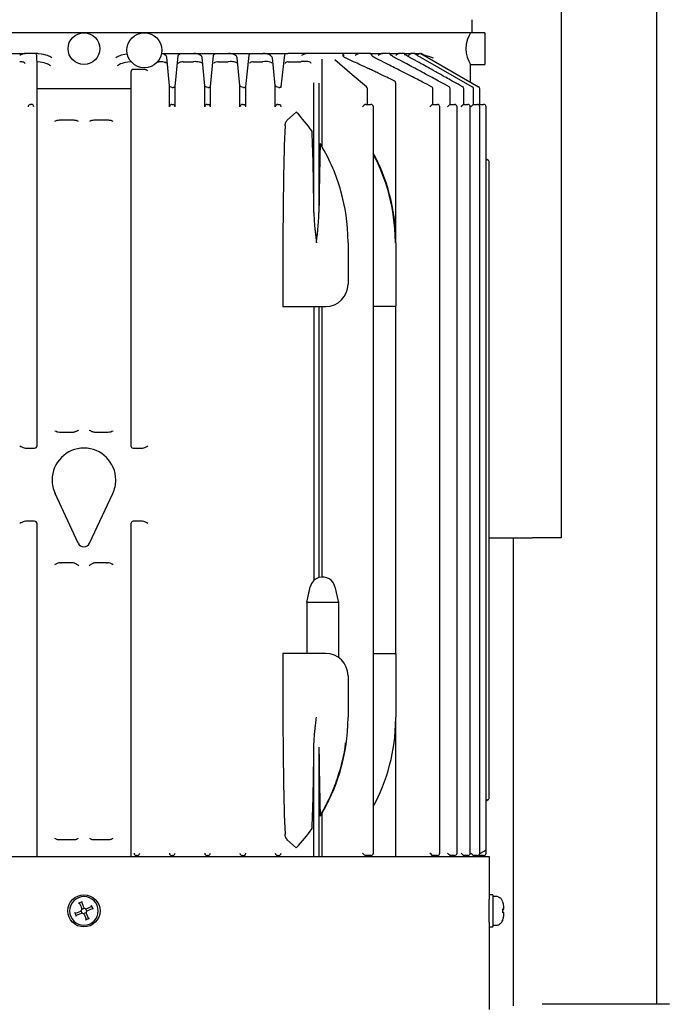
# Model space of a CAD drawing. Extents: x -72 to 51457, y 0 to 26838.
# Tile 21 of 203: x 6333 to 6535, y 8043 to 8352. Entities that reach past the tile are written whole.
import ezdxf

# ---------------------------------------------------------------- set-up
doc = ezdxf.new("R2010")
doc.units = 0
doc.header["$LTSCALE"] = 12
doc.linetypes.add('SOLID_THIN', pattern=[0])
doc.layers.get('0').update_dxf_attribs({"linetype": 'CONTINUOUS'})

# ---------------------------------------------------------------- blocks, each defined once
blk = doc.blocks.new('Vela_Drauf')
at = {"color": 7, "linetype": 'SOLID_THIN', "lineweight": 25}
for p, q in [((6533.26, 8042.83), (6533.26, 8517.68)), ((6503.26, 8371.68), (6503.26, 8189.4)), ((6475.26, 8348.18), (6475.26, 8352.18)), ((6245.8, 8348.18), (6338.28, 8348.18)), ((6338.28, 8348.18), (6343.25, 8348.18)), ((6343.25, 8348.18), (6344.08, 8348.18)), ((6344.08, 8348.18), (6362.43, 8348.18)), ((6362.43, 8348.18), (6363.27, 8348.18)), ((6363.27, 8348.18), (6368.24, 8348.18)), ((6368.24, 8348.18), (6460.72, 8348.18)), ((6460.72, 8348.18), (6465.11, 8348.18)), ((6465.11, 8348.18), (6468.22, 8348.18)), ((6468.22, 8348.18), (6475.26, 8348.18)), ((6474.76, 8348.08), (6474.76, 8348.18)), ((6479.26, 8348.08), (6474.76, 8348.08)), ((6479.26, 8348.08), (6479.26, 8338.08)), ((6327.72, 8341.58), (6334.91, 8341.58)), ((6337.66, 8341.58), (6334.91, 8341.58)), ((6338.76, 8341.58), (6337.66, 8341.58)), ((6338.49, 8339.81), (6338.46, 8340.9)), ((6338.76, 8341.58), (6339.03, 8341.57)), ((6377.67, 8341.58), (6384.33, 8341.58)), ((6380.11, 8331.41), (6379.27, 8340.43)), ((6381.91, 8331.22), (6382.83, 8340.87)), ((6384.33, 8341.58), (6387.82, 8341.58)), ((6387.82, 8341.58), (6395.31, 8341.58)), ((6391.2, 8331.45), (6390.37, 8340.34)), ((6393.02, 8331.18), (6393.98, 8340.96)), ((6395.31, 8341.58), (6398.72, 8341.58)), ((6398.72, 8341.58), (6406.31, 8341.58)), ((6402.3, 8331.49), (6401.45, 8340.25)), ((6404.12, 8331.14), (6405.15, 8341.04)), ((6406.31, 8341.58), (6409.62, 8341.58)), ((6409.62, 8341.58), (6417.33, 8341.58)), ((6413.4, 8331.53), (6412.51, 8340.16)), ((6415.23, 8331.1), (6416.35, 8341.13)), ((6423.42, 8341.58), (6417.33, 8341.58)), ((6434.04, 8341.58), (6423.42, 8341.58)), ((6439.97, 8341.58), (6434.04, 8341.58)), ((6443.06, 8341.58), (6439.97, 8341.58)), ((6443.06, 8341.58), (6447.03, 8341.58)), ((6449.22, 8341.58), (6447.03, 8341.58)), ((6449.22, 8341.58), (6452.32, 8341.58)), ((6453.86, 8341.58), (6452.32, 8341.58)), ((6453.86, 8341.58), (6456.15, 8341.58)), ((6457.16, 8341.58), (6456.15, 8341.58)), ((6457.16, 8341.58), (6458.67, 8341.58)), ((6458.67, 8341.58), (6459.11, 8341.58)), ((6459.01, 8340.37), (6475.28, 8331.12)), ((6459.27, 8341.58), (6459.11, 8341.58)), ((6459.11, 8341.58), (6477.28, 8331.12)), ((6459.27, 8341.58), (6459.31, 8341.57)), ((6333.13, 8338.98), (6333.07, 8338.99)), ((6338.52, 8338.98), (6338.49, 8339.81)), ((6338.52, 8218.34), (6338.52, 8338.98)), ((6338.63, 8338.97), (6338.52, 8338.98)), ((6368.1, 8338.98), (6367.88, 8338.97)), ((6376.42, 8338.99), (6376.77, 8338.99)), ((6376.82, 8338.99), (6376.77, 8338.99)), ((6384.41, 8338.99), (6384.32, 8338.98)), ((6384.41, 8338.99), (6387.66, 8338.99)), ((6387.73, 8338.99), (6387.66, 8338.99)), ((6395.39, 8338.99), (6395.27, 8338.98)), ((6395.39, 8338.99), (6398.53, 8338.99)), ((6398.63, 8338.99), (6398.53, 8338.99)), ((6406.39, 8338.99), (6406.24, 8338.97)), ((6406.39, 8338.99), (6409.39, 8338.99)), ((6409.52, 8338.99), (6409.39, 8338.99)), ((6417.42, 8338.99), (6417.24, 8338.96)), ((6417.42, 8338.99), (6421.42, 8338.99)), ((6421.57, 8339), (6421.42, 8338.99)), ((6428.03, 8339.76), (6428.03, 8312.4)), ((6432.12, 8339.63), (6432.08, 8339.64)), ((6474.76, 8332.57), (6474.76, 8338.08)), ((6474.76, 8338.08), (6479.26, 8338.08)), ((6368, 8335.68), (6368, 8218.34)), ((6372.03, 8336.58), (6368.78, 8336.58)), ((6380.11, 8324.83), (6380.11, 8331.41)), ((6381.02, 8330.9), (6381.33, 8330.9)), ((6381.91, 8324.83), (6381.91, 8331.22)), ((6391.2, 8324.83), (6391.2, 8331.45)), ((6392.19, 8330.9), (6392.5, 8330.9)), ((6393.02, 8324.83), (6393.02, 8331.18)), ((6402.3, 8324.83), (6402.3, 8331.49)), ((6403.35, 8330.9), (6403.67, 8330.9)), ((6404.12, 8324.83), (6404.12, 8331.14)), ((6413.4, 8324.83), (6413.4, 8331.53)), ((6414.51, 8330.9), (6414.85, 8330.9)), ((6425.51, 8291.59), (6425.51, 8332.31)), ((6427.11, 8332.28), (6427.11, 8291.59)), ((6451.26, 8282.08), (6451.26, 8332.31)), ((6462.48, 8331.14), (6462.49, 8331.13)), ((6475.28, 8331.12), (6475.29, 8331.12)), ((6338.63, 8330.58), (6342.77, 8330.58)), ((6342.77, 8330.58), (6344.56, 8330.58)), ((6344.56, 8330.58), (6361.95, 8330.58)), ((6361.95, 8330.58), (6363.74, 8330.58)), ((6363.74, 8330.58), (6367.88, 8330.58)), ((6442.36, 8325.58), (6442.36, 8330.47)), ((6462.89, 8325.58), (6462.89, 8330.47)), ((6468.39, 8325.58), (6468.39, 8330.47)), ((6472.6, 8325.58), (6472.6, 8330.47)), ((6475.67, 8325.58), (6475.67, 8330.47)), ((6477.66, 8325.58), (6477.66, 8330.47)), ((6336.49, 8325.58), (6336.35, 8325.57)), ((6336.49, 8325.58), (6336.56, 8325.58)), ((6336.66, 8325.58), (6336.56, 8325.58)), ((6336.66, 8325.58), (6336.72, 8325.58)), ((6380.89, 8325.58), (6380.96, 8325.58)), ((6380.96, 8325.58), (6381.06, 8325.58)), ((6381.06, 8325.58), (6381.12, 8325.58)), ((6381.12, 8325.58), (6381.33, 8325.55)), ((6391.99, 8325.58), (6392.06, 8325.58)), ((6392.06, 8325.58), (6392.16, 8325.58)), ((6392.16, 8325.58), (6392.23, 8325.58)), ((6392.23, 8325.58), (6392.5, 8325.53)), ((6403.09, 8325.58), (6403.16, 8325.58)), ((6403.16, 8325.58), (6403.26, 8325.58)), ((6403.26, 8325.58), (6403.33, 8325.58)), ((6403.33, 8325.58), (6403.35, 8325.58)), ((6403.35, 8325.58), (6403.67, 8325.5)), ((6414.18, 8325.58), (6414.26, 8325.58)), ((6414.26, 8325.58), (6414.36, 8325.58)), ((6414.36, 8325.58), (6414.43, 8325.58)), ((6414.43, 8325.58), (6414.51, 8325.58)), ((6441.89, 8325.58), (6441.86, 8325.58)), ((6441.89, 8325.58), (6443.38, 8325.58)), ((6443.38, 8325.58), (6443.45, 8325.58)), ((6444.21, 8090.33), (6444.21, 8324.83)), ((6462.79, 8325.58), (6462.83, 8325.58)), ((6462.83, 8325.58), (6464.28, 8325.58)), ((6464.28, 8325.58), (6464.33, 8325.58)), ((6465.08, 8090.33), (6465.08, 8324.83)), ((6468.33, 8325.58), (6468.19, 8325.5)), ((6468.33, 8325.58), (6468.34, 8325.58)), ((6468.34, 8325.58), (6469.7, 8325.58)), ((6469.7, 8325.58), (6469.75, 8325.58)), ((6470.5, 8090.33), (6470.5, 8324.83)), ((6472.55, 8325.58), (6472.46, 8325.53)), ((6472.55, 8325.58), (6473.86, 8325.58)), ((6473.86, 8325.58), (6473.9, 8325.58)), ((6474.65, 8090.33), (6474.65, 8324.83)), ((6475.62, 8325.58), (6475.58, 8325.55)), ((6475.62, 8325.58), (6476.88, 8325.58)), ((6476.88, 8325.58), (6476.93, 8325.58)), ((6477.63, 8325.58), (6477.61, 8325.57)), ((6477.63, 8325.58), (6478.86, 8325.58)), ((6477.68, 8090.33), (6477.68, 8324.83)), ((6478.91, 8325.58), (6478.86, 8325.58)), ((6479.66, 8091.69), (6479.66, 8324.83)), ((6417.24, 8320.74), (6419.98, 8323.17)), ((6350.17, 8320.58), (6345.43, 8320.58)), ((6361.09, 8320.58), (6356.35, 8320.58)), ((6479.66, 8308.45), (6480.21, 8308.13)), ((6480.64, 8107.68), (6480.64, 8307.48)), ((6415.79, 8282.08), (6415.79, 8262.33)), ((6436.26, 8282.08), (6436.26, 8269.08)), ((6451.26, 8282.08), (6451.26, 8269.08)), ((6451.26, 8269.08), (6451.26, 8262.33)), ((6415.8, 8262.08), (6425.73, 8262.08)), ((6425.51, 8262.08), (6425.51, 8175.98)), ((6425.73, 8262.08), (6426.31, 8262.08)), ((6426.31, 8262.08), (6426.89, 8262.08)), ((6426.89, 8262.08), (6429.26, 8262.08)), ((6427.11, 8262.08), (6427.11, 8176.91)), ((6428.03, 8262.08), (6428.03, 8177.08)), ((6451.01, 8262.08), (6444.21, 8262.08)), ((6451.26, 8262.33), (6451.26, 8262.25)), ((6451.26, 8153.08), (6451.26, 8262.09)), ((6345.62, 8222.59), (6349.98, 8222.64)), ((6356.54, 8222.64), (6360.89, 8222.59)), ((6334.9, 8217.58), (6337.76, 8217.58)), ((6368.75, 8217.58), (6371.61, 8217.58)), ((6351.49, 8187.71), (6344.19, 8203.36)), ((6355.02, 8187.71), (6362.32, 8203.36)), ((6337.76, 8194.58), (6334.9, 8194.58)), ((6338.52, 8089.18), (6338.52, 8193.82)), ((6368, 8193.82), (6368, 8089.18)), ((6371.61, 8194.58), (6368.75, 8194.58)), ((6480.64, 8189.4), (6494.26, 8189.4)), ((6488.26, 8042.35), (6488.26, 8189.4)), ((6503.26, 8189.4), (6494.26, 8189.4)), ((6345.85, 8181.58), (6346.13, 8181.58)), ((6349.73, 8181.55), (6346.13, 8181.58)), ((6360.39, 8181.58), (6356.79, 8181.55)), ((6360.39, 8181.58), (6360.66, 8181.58)), ((6423.26, 8169.08), (6424.4, 8174.01)), ((6425.51, 8175.98), (6425.44, 8175.91)), ((6432.12, 8174.01), (6433.26, 8169.08)), ((6423.26, 8169.08), (6423.26, 8153.08)), ((6433.26, 8169.08), (6423.26, 8169.08)), ((6433.26, 8169.08), (6433.26, 8151.83)), ((6415.79, 8152.83), (6415.79, 8133.08)), ((6429.26, 8153.08), (6415.8, 8153.08)), ((6444.21, 8153.08), (6451.01, 8153.08)), ((6451.26, 8153.08), (6451.01, 8153.08)), ((6451.26, 8153.08), (6451.26, 8152.92)), ((6451.26, 8152.83), (6451.26, 8146.08)), ((6436.26, 8146.08), (6436.26, 8133.08)), ((6451.26, 8146.08), (6451.26, 8133.08)), ((6451.26, 8089.18), (6451.26, 8133.08)), ((6425.51, 8089.18), (6425.51, 8123.58)), ((6427.11, 8123.58), (6427.11, 8089.18)), ((6480.21, 8107.04), (6479.66, 8106.72)), ((6479.66, 8106.72), (6480.21, 8107.04)), ((6480.64, 8107.68), (6480.64, 8107.68)), ((6428.03, 8102.76), (6428.03, 8089.18)), ((6345.43, 8094.58), (6350.17, 8094.58)), ((6356.35, 8094.58), (6361.09, 8094.58)), ((6417.24, 8094.42), (6419.98, 8091.99)), ((6369.86, 8089.58), (6369.79, 8089.58)), ((6369.96, 8089.58), (6369.86, 8089.58)), ((6370.02, 8089.58), (6369.96, 8089.58)), ((6370.02, 8089.58), (6370.16, 8089.6)), ((6380.96, 8089.58), (6380.89, 8089.58)), ((6381.06, 8089.58), (6380.96, 8089.58)), ((6381.12, 8089.58), (6381.06, 8089.58)), ((6381.12, 8089.58), (6381.33, 8089.61)), ((6392.06, 8089.58), (6391.99, 8089.58)), ((6392.06, 8089.58), (6392.16, 8089.58)), ((6392.23, 8089.58), (6392.16, 8089.58)), ((6392.23, 8089.58), (6392.5, 8089.63)), ((6403.16, 8089.58), (6403.09, 8089.58)), ((6403.16, 8089.58), (6403.26, 8089.58)), ((6403.33, 8089.58), (6403.35, 8089.58)), ((6403.35, 8089.58), (6403.67, 8089.66)), ((6414.26, 8089.58), (6414.18, 8089.58)), ((6414.26, 8089.58), (6414.36, 8089.58)), ((6414.43, 8089.58), (6414.36, 8089.58)), ((6414.43, 8089.58), (6414.51, 8089.59)), ((6441.89, 8089.58), (6441.86, 8089.58)), ((6443.38, 8089.58), (6441.89, 8089.58)), ((6442.36, 8089.18), (6442.36, 8089.58)), ((6462.83, 8089.58), (6462.79, 8089.59)), ((6464.28, 8089.58), (6462.83, 8089.58)), ((6462.89, 8089.18), (6462.89, 8089.58)), ((6468.33, 8089.58), (6468.19, 8089.66)), ((6468.34, 8089.58), (6468.33, 8089.58)), ((6469.7, 8089.58), (6468.34, 8089.58)), ((6468.39, 8089.18), (6468.39, 8089.58)), ((6472.55, 8089.58), (6472.46, 8089.63)), ((6473.86, 8089.58), (6472.55, 8089.58)), ((6472.6, 8089.18), (6472.6, 8089.58)), ((6475.62, 8089.58), (6475.58, 8089.61)), ((6476.88, 8089.58), (6475.62, 8089.58)), ((6475.67, 8089.18), (6475.67, 8089.58)), ((6475.92, 8089.18), (6476.62, 8089.58)), ((6476.71, 8089.58), (6476.02, 8089.18)), ((6477.65, 8090.18), (6479.22, 8091.08)), ((6477.66, 8089.18), (6477.66, 8089.58)), ((6478.86, 8089.58), (6477.66, 8089.58)), ((6479.23, 8091.04), (6477.78, 8090.2)), ((6479.66, 8090.33), (6479.66, 8091.69)), ((6480.66, 8089.18), (6225.86, 8089.18)), ((6480.66, 8077.23), (6480.66, 8089.18)), ((6481.71, 8077.23), (6480.66, 8077.23)), ((6481.71, 8077.23), (6481.71, 8067.13)), ((6352.74, 8075.06), (6351.59, 8074.58)), ((6351.91, 8074.51), (6352.36, 8073.43)), ((6351.91, 8074.51), (6351.91, 8074.51)), ((6352.56, 8074.78), (6353.01, 8073.7)), ((6352.56, 8074.78), (6352.56, 8074.78)), ((6480.61, 8068.61), (6480.61, 8075.76)), ((6482.78, 8076.68), (6482.16, 8076.68)), ((6483.56, 8076.53), (6483.47, 8076.56)), ((6484.88, 8075.06), (6484.7, 8075.46)), ((6350.38, 8071.66), (6350.86, 8070.52)), ((6350.66, 8071.49), (6351.74, 8071.93)), ((6350.66, 8071.49), (6350.66, 8071.49)), ((6350.93, 8070.84), (6352.01, 8071.29)), ((6351.74, 8071.93), (6352.24, 8072.14)), ((6352.01, 8071.29), (6352.51, 8071.49)), ((6352.36, 8073.43), (6352.57, 8072.93)), ((6352.57, 8072.74), (6352.38, 8072.28)), ((6352.74, 8071.48), (6352.39, 8072.31)), ((6352.55, 8072.7), (6353.39, 8073.05)), ((6353.16, 8071.3), (6352.7, 8071.49)), ((6353.01, 8073.7), (6353.22, 8073.2)), ((6353.13, 8071.32), (6353.96, 8071.66)), ((6353.3, 8071.17), (6353.51, 8070.66)), ((6353.35, 8073.06), (6353.81, 8072.87)), ((6354.12, 8072.05), (6353.78, 8072.89)), ((6353.95, 8071.63), (6354.14, 8072.09)), ((6353.95, 8071.44), (6354.16, 8070.93)), ((6354, 8072.87), (6354.51, 8073.08)), ((6354.27, 8072.23), (6354.78, 8072.43)), ((6354.51, 8073.08), (6355.58, 8073.53)), ((6355.85, 8072.88), (6354.78, 8072.43)), ((6355.58, 8073.53), (6355.59, 8073.53)), ((6356.13, 8072.7), (6355.66, 8073.85)), ((6355.85, 8072.88), (6355.85, 8072.88)), ((6484.86, 8071.56), (6484.86, 8072.8)), ((6484.91, 8071.83), (6484.86, 8071.83)), ((6485.16, 8071.58), (6485.15, 8071.63)), ((6485.16, 8072.78), (6485.16, 8073.68)), ((6485.16, 8070.68), (6485.16, 8071.58)), ((6350.93, 8070.84), (6350.93, 8070.84)), ((6353.51, 8070.66), (6353.95, 8069.59)), ((6354.93, 8069.78), (6353.78, 8069.31)), ((6353.95, 8069.59), (6353.96, 8069.59)), ((6354.16, 8070.93), (6354.6, 8069.86)), ((6354.6, 8069.86), (6354.6, 8069.86)), ((6484.7, 8068.91), (6484.88, 8069.31)), ((6484.85, 8069.33), (6484.89, 8069.43)), ((6484.86, 8069.33), (6484.88, 8069.31)), ((6480.66, 8041.18), (6480.66, 8067.13)), ((6480.66, 8067.13), (6481.71, 8067.13)), ((6482.16, 8067.68), (6482.78, 8067.68)), ((6483.47, 8067.8), (6483.56, 8067.84)), ((6537.26, 8042.83), (6497.26, 8042.83))]:
    blk.add_line(p, q, dxfattribs=at)
for points in [[(6474.76, 8348.08), (6474.63, 8347.85), (6474.29, 8347.17), (6473.81, 8346.07), (6473.37, 8344.49), (6473.24, 8343.08), (6473.37, 8341.66), (6473.71, 8340.39), (6474.19, 8339.2), (6474.61, 8338.35), (6474.76, 8338.08)], [(6434.5, 8340.92), (6434.5, 8340.91)], [(6451.2, 8340.13), (6451.2, 8340.13), (6451.18, 8340.12)], [(6455.79, 8340.24), (6455.79, 8340.25), (6455.78, 8340.24)], [(6459.02, 8340.36), (6459.02, 8340.36), (6459.01, 8340.37)], [(6442.05, 8331.07), (6437.6, 8334.9), (6432.12, 8339.62)], [(6461.99, 8324.83), (6462.35, 8325.19), (6462.61, 8325.47)], [(6467.54, 8324.83), (6467.92, 8325.23), (6468.19, 8325.5)], [(6477.46, 8325.4), (6477.56, 8325.51), (6477.61, 8325.57)], [(6480.21, 8308.13), (6480.26, 8308.1), (6480.21, 8308.12)], [(6480.21, 8308.12), (6480.26, 8308.1)], [(6480.21, 8107.04), (6480.26, 8107.07)], [(6443.45, 8089.58), (6443.46, 8089.58), (6443.38, 8089.58)], [(6462.61, 8089.7), (6462.35, 8089.97), (6461.99, 8090.33)], [(6468.19, 8089.66), (6467.92, 8089.94), (6467.54, 8090.33)], [(6484.91, 8072.53), (6484.96, 8072.54), (6485, 8072.55)], [(6485.15, 8072.73), (6485.15, 8072.73), (6485.16, 8072.78)], [(6480.66, 8067.18), (6480.66, 8067.13)]]:
    blk.add_lwpolyline(points, dxfattribs=at)
for points in [[(6427.52, 8313.17, -0.014496), (6427.53, 8313.22), (6427.53, 8313.23), (6427.53, 8313.24)], [(6351.16, 8223.04, -0.003014), (6351.61, 8223.27)], [(6427.52, 8102, 0.014332), (6427.53, 8101.95), (6427.53, 8101.93), (6427.53, 8101.93)], [(6351.69, 8074.61, -0.081841), (6351.78, 8074.61)], [(6355.68, 8073.66, 0.081502), (6355.69, 8073.75)], [(6350.83, 8070.62, -0.081841), (6350.83, 8070.71)], [(6354.73, 8069.76, 0.081368), (6354.82, 8069.75)]]:
    blk.add_lwpolyline(points, format="xyb", dxfattribs=at)
for centre, radius in [((6353.26, 8343.08), 5), ((6372.26, 8342.58), 5.5), ((6353.26, 8072.18), 5.05)]:
    blk.add_circle(centre, radius, dxfattribs=at)
for centre, radius, start, end in [((6441.61, 8330.47), 0.75, 0, 49.2839), ((6467.64, 8330.47), 0.75, 0, 61.5871), ((6471.85, 8330.47), 0.75, 0, 60.8352), ((6476.91, 8330.47), 0.75, 0, 60.0395), ((6376.26, 8282.08), 60, 35.7433, 43.2228), ((6429.26, 8269.08), 7, 270, 0), ((6451.01, 8262.33), 0.25, 270, 0), ((6353.26, 8207.58), 10, 0, 180), ((6353.26, 8207.58), 10, 180, 205), ((6353.26, 8207.58), 10, 335, 0), ((6353.26, 8188.53), 1.95, 205, 335), ((6428.26, 8173.12), 3.96, 105.9009, 106.8815), ((6428.26, 8173.12), 3.96, 13, 105.9009), ((6428.26, 8173.12), 3.96, 135.2266, 167), ((6416.99, 8152.9), 1.2, 171.0326, 182.9674), ((6429.26, 8146.08), 7, 0, 90), ((6451.01, 8152.83), 0.25, 0, 90), ((6376.26, 8133.08), 60, 316.7772, 324.2567), ((6353.26, 8072.18), 4.5, 0, 180), ((6353.26, 8072.18), 4.5, 180, 0), ((6352.15, 8072.37), 0.25, 292.5227, 337.5227), ((6352.61, 8071.26), 0.25, 67.5227, 112.5227), ((6352.34, 8072.83), 0.25, 337.5227, 22.5227), ((6353.07, 8071.07), 0.25, 22.5227, 67.5227), ((6353.45, 8073.29), 0.25, 202.5227, 247.5227), ((6353.91, 8073.1), 0.25, 247.5227, 292.5227), ((6354.18, 8071.53), 0.25, 157.5227, 202.5227), ((6354.37, 8071.99), 0.25, 112.5227, 157.5227), ((6484.91, 8071.58), 0.25, 48.226, 90)]:
    blk.add_arc(centre, radius, start, end, dxfattribs=at)
for points, knots in [([(6334.91, 8341.58), (6334.52, 8341.55), (6334.37, 8341.52), (6334.11, 8341.43), (6333.85, 8341.33), (6333.61, 8341.21), (6333.12, 8340.93)], [0, 0, 0, 0, 1, 1, 1, 2, 2, 2, 2]), ([(6338.46, 8340.9), (6338.42, 8341.14), (6338.36, 8341.26), (6338.21, 8341.39), (6338.06, 8341.51), (6337.91, 8341.57), (6337.66, 8341.58)], [0, 0, 0, 0, 1, 1, 1, 2, 2, 2, 2]), ([(6339.03, 8341.57), (6340.37, 8341.39), (6340.93, 8341.27), (6341.67, 8341.04), (6342.41, 8340.8), (6342.73, 8340.64), (6343.19, 8340.24)], [0, 0, 0, 0, 1, 1, 1, 2, 2, 2, 2]), ([(6363.32, 8340.24), (6363.73, 8340.59), (6364, 8340.74), (6364.62, 8340.96), (6365.24, 8341.18), (6365.71, 8341.29), (6366.87, 8341.49)], [0, 0, 0, 0, 1, 1, 1, 2, 2, 2, 2]), ([(6379.27, 8340.43), (6379.19, 8340.74), (6379.08, 8340.88), (6378.79, 8341.08), (6378.49, 8341.27), (6378.25, 8341.37), (6377.65, 8341.51)], [0, 0, 0, 0, 1, 1, 1, 2, 2, 2, 2]), ([(6382.83, 8340.87), (6382.92, 8341.16), (6383.01, 8341.26), (6383.29, 8341.39), (6383.56, 8341.52), (6383.8, 8341.56), (6384.33, 8341.58)], [0, 0, 0, 0, 1, 1, 1, 2, 2, 2, 2]), ([(6390.37, 8340.34), (6390.3, 8340.59), (6390.24, 8340.69), (6390.09, 8340.83), (6389.94, 8340.97), (6389.73, 8341.1), (6389.5, 8341.21), (6389.01, 8341.45), (6388.45, 8341.57), (6387.82, 8341.58)], [0, 0, 0, 0, 1, 1, 1, 2, 2, 2, 3, 3, 3, 3]), ([(6393.98, 8340.96), (6394.07, 8341.22), (6394.15, 8341.31), (6394.39, 8341.42), (6394.64, 8341.53), (6394.87, 8341.57), (6395.31, 8341.58)], [0, 0, 0, 0, 1, 1, 1, 2, 2, 2, 2]), ([(6401.45, 8340.25), (6401.37, 8340.5), (6401.31, 8340.6), (6401.15, 8340.75), (6400.99, 8340.9), (6400.77, 8341.05), (6400.52, 8341.17), (6399.98, 8341.43), (6399.43, 8341.56), (6398.72, 8341.58)], [0, 0, 0, 0, 1, 1, 1, 2, 2, 2, 3, 3, 3, 3]), ([(6405.15, 8341.04), (6405.23, 8341.28), (6405.31, 8341.36), (6405.52, 8341.45), (6405.72, 8341.54), (6405.96, 8341.58), (6406.31, 8341.58)], [0, 0, 0, 0, 1, 1, 1, 2, 2, 2, 2]), ([(6412.51, 8340.16), (6412.44, 8340.41), (6412.37, 8340.51), (6412.19, 8340.67), (6412.02, 8340.83), (6411.79, 8340.98), (6411.52, 8341.12), (6410.93, 8341.41), (6410.41, 8341.54), (6409.62, 8341.58)], [0, 0, 0, 0, 1, 1, 1, 2, 2, 2, 3, 3, 3, 3]), ([(6416.35, 8341.13), (6416.41, 8341.32), (6416.47, 8341.4), (6416.65, 8341.47), (6416.83, 8341.55), (6417.04, 8341.58), (6417.33, 8341.58)], [0, 0, 0, 0, 1, 1, 1, 2, 2, 2, 2]), ([(6435.05, 8340.93), (6434.81, 8341.21), (6434.68, 8341.33), (6434.54, 8341.43), (6434.4, 8341.52), (6434.3, 8341.55), (6434.04, 8341.58)], [0, 0, 0, 0, 1, 1, 1, 2, 2, 2, 2]), ([(6436.03, 8339.89), (6435.45, 8340.17), (6435.24, 8340.28), (6434.99, 8340.46), (6434.77, 8340.62), (6434.57, 8340.8), (6434.51, 8340.9), (6434.51, 8340.92), (6434.5, 8340.92), (6434.5, 8340.92)], [0, 0, 0, 0, 1, 1, 1, 2, 2, 2, 3, 3, 3, 3]), ([(6443.79, 8340.93), (6443.63, 8341.21), (6443.55, 8341.33), (6443.44, 8341.43), (6443.34, 8341.52), (6443.27, 8341.55), (6443.06, 8341.58)], [0, 0, 0, 0, 1, 1, 1, 2, 2, 2, 2]), ([(6449.71, 8340.93), (6449.63, 8341.21), (6449.58, 8341.33), (6449.51, 8341.43), (6449.44, 8341.52), (6449.39, 8341.55), (6449.22, 8341.58)], [0, 0, 0, 0, 1, 1, 1, 2, 2, 2, 2]), ([(6451.2, 8340.13), (6450.6, 8340.45), (6450.32, 8340.62), (6449.86, 8340.93), (6449.72, 8341.02), (6449.7, 8341.03), (6449.65, 8341)], [0, 0, 0, 0, 1, 1, 1, 2, 2, 2, 2]), ([(6454.12, 8341.03), (6454.1, 8341.26), (6454.08, 8341.36), (6454.05, 8341.45), (6454.01, 8341.53), (6453.97, 8341.55), (6453.86, 8341.58)], [0, 0, 0, 0, 1, 1, 1, 2, 2, 2, 2]), ([(6455.79, 8340.24), (6455.25, 8340.55), (6455.12, 8340.63), (6454.66, 8340.92), (6454.55, 8340.99), (6454.41, 8341.08), (6454.32, 8341.13), (6454.26, 8341.15), (6454.22, 8341.15), (6454.19, 8341.15)], [0, 0, 0, 0, 1, 1, 1, 2, 3, 4, 5, 5, 5, 5]), ([(6457.28, 8341.37), (6457.27, 8341.46), (6457.26, 8341.49), (6457.25, 8341.52), (6457.23, 8341.55), (6457.22, 8341.56), (6457.16, 8341.58)], [0, 0, 0, 0, 1, 1, 1, 2, 2, 2, 2]), ([(6459.02, 8340.36), (6458.57, 8340.62), (6458.45, 8340.69), (6458.09, 8340.91), (6457.93, 8341.01), (6457.72, 8341.13), (6457.58, 8341.21), (6457.5, 8341.24), (6457.45, 8341.24), (6457.41, 8341.24)], [0, 0, 0, 0, 1, 1, 1, 2, 3, 4, 5, 5, 5, 5]), ([(6334.75, 8338.45), (6334.66, 8338.62), (6334.55, 8338.69), (6334.26, 8338.79), (6333.97, 8338.88), (6333.73, 8338.93), (6333.13, 8338.98)], [0, 0, 0, 0, 1, 1, 1, 2, 2, 2, 2]), ([(6342.77, 8337.65), (6342.31, 8338.04), (6341.99, 8338.2), (6341.26, 8338.44), (6340.52, 8338.67), (6339.97, 8338.79), (6338.63, 8338.97)], [0, 0, 0, 0, 1, 1, 1, 2, 2, 2, 2]), ([(6367.88, 8338.97), (6366.54, 8338.79), (6365.99, 8338.67), (6365.26, 8338.44), (6364.52, 8338.2), (6364.21, 8338.04), (6363.74, 8337.65)], [0, 0, 0, 0, 1, 1, 1, 2, 2, 2, 2]), ([(6379.21, 8338.45), (6379.16, 8338.57), (6379.11, 8338.62), (6378.97, 8338.69), (6378.83, 8338.75), (6378.65, 8338.81), (6378.44, 8338.86), (6377.98, 8338.96), (6377.48, 8339), (6376.82, 8338.99)], [0, 0, 0, 0, 1, 1, 1, 2, 2, 2, 3, 3, 3, 3]), ([(6384.32, 8338.98), (6383.79, 8338.91), (6383.59, 8338.87), (6383.33, 8338.77), (6383.08, 8338.68), (6382.99, 8338.61), (6382.91, 8338.45)], [0, 0, 0, 0, 1, 1, 1, 2, 2, 2, 2]), ([(6390.31, 8338.45), (6390.25, 8338.58), (6390.19, 8338.63), (6390.03, 8338.7), (6389.89, 8338.77), (6389.69, 8338.84), (6389.45, 8338.89), (6389.22, 8338.94), (6388.95, 8338.97), (6388.66, 8338.99), (6388.36, 8339.01), (6388.16, 8339.01), (6387.73, 8338.99)], [0, 0, 0, 0, 1, 1, 1, 2, 2, 2, 3, 3, 3, 4, 4, 4, 4]), ([(6395.27, 8338.98), (6394.81, 8338.9), (6394.63, 8338.85), (6394.43, 8338.76), (6394.22, 8338.67), (6394.14, 8338.61), (6394.07, 8338.45)], [0, 0, 0, 0, 1, 1, 1, 2, 2, 2, 2]), ([(6401.39, 8338.45), (6401.32, 8338.59), (6401.26, 8338.64), (6401.09, 8338.73), (6400.93, 8338.8), (6400.71, 8338.87), (6400.45, 8338.92), (6400.2, 8338.97), (6399.91, 8339), (6399.61, 8339.02), (6399.28, 8339.03), (6399.07, 8339.03), (6398.63, 8338.99)], [0, 0, 0, 0, 1, 1, 1, 2, 2, 2, 3, 3, 3, 4, 4, 4, 4]), ([(6406.24, 8338.97), (6405.86, 8338.88), (6405.71, 8338.84), (6405.54, 8338.75), (6405.37, 8338.66), (6405.31, 8338.6), (6405.24, 8338.45)], [0, 0, 0, 0, 1, 1, 1, 2, 2, 2, 2]), ([(6412.45, 8338.45), (6412.38, 8338.6), (6412.32, 8338.66), (6412.13, 8338.75), (6411.95, 8338.84), (6411.71, 8338.91), (6411.43, 8338.96), (6411.16, 8339.01), (6410.85, 8339.04), (6410.53, 8339.05), (6410.18, 8339.06), (6409.96, 8339.05), (6409.52, 8338.99)], [0, 0, 0, 0, 1, 1, 1, 2, 2, 2, 3, 3, 3, 4, 4, 4, 4]), ([(6417.24, 8338.96), (6416.93, 8338.87), (6416.82, 8338.82), (6416.68, 8338.73), (6416.55, 8338.65), (6416.5, 8338.59), (6416.45, 8338.45)], [0, 0, 0, 0, 1, 1, 1, 2, 2, 2, 2]), ([(6424.71, 8338.45), (6424.63, 8338.62), (6424.56, 8338.69), (6424.35, 8338.79), (6424.15, 8338.89), (6423.89, 8338.96), (6423.59, 8339.02), (6423.28, 8339.07), (6422.95, 8339.1), (6422.61, 8339.1), (6422.24, 8339.1), (6422.02, 8339.08), (6421.57, 8339)], [0, 0, 0, 0, 1, 1, 1, 2, 2, 2, 3, 3, 3, 4, 4, 4, 4]), ([(6368.78, 8336.58), (6368.52, 8336.56), (6368.38, 8336.49), (6368.23, 8336.32), (6368.08, 8336.15), (6368.03, 8336), (6368, 8335.68)], [0, 0, 0, 0, 1, 1, 1, 2, 2, 2, 2]), ([(6381.02, 8330.9), (6380.74, 8330.92), (6380.57, 8330.96), (6380.39, 8331.06), (6380.31, 8331.11), (6380.24, 8331.16), (6380.19, 8331.22), (6380.14, 8331.28), (6380.12, 8331.32), (6380.11, 8331.41)], [0, 0, 0, 0, 1, 1, 1, 2, 2, 2, 3, 3, 3, 3]), ([(6381.91, 8331.22), (6381.88, 8331.09), (6381.84, 8331.04), (6381.73, 8330.99), (6381.62, 8330.93), (6381.52, 8330.91), (6381.33, 8330.9)], [0, 0, 0, 0, 1, 1, 1, 2, 2, 2, 2]), ([(6392.19, 8330.9), (6391.9, 8330.92), (6391.72, 8330.97), (6391.53, 8331.07), (6391.44, 8331.12), (6391.36, 8331.18), (6391.31, 8331.24), (6391.25, 8331.3), (6391.23, 8331.35), (6391.2, 8331.45)], [0, 0, 0, 0, 1, 1, 1, 2, 2, 2, 3, 3, 3, 3]), ([(6393.02, 8331.18), (6392.98, 8331.06), (6392.95, 8331.02), (6392.85, 8330.97), (6392.76, 8330.93), (6392.66, 8330.91), (6392.5, 8330.9)], [0, 0, 0, 0, 1, 1, 1, 2, 2, 2, 2]), ([(6403.35, 8330.9), (6403.07, 8330.92), (6402.87, 8330.97), (6402.66, 8331.09), (6402.56, 8331.14), (6402.48, 8331.2), (6402.42, 8331.26), (6402.36, 8331.33), (6402.33, 8331.38), (6402.3, 8331.49)], [0, 0, 0, 0, 1, 1, 1, 2, 2, 2, 3, 3, 3, 3]), ([(6404.12, 8331.14), (6404.09, 8331.04), (6404.06, 8331), (6403.98, 8330.96), (6403.9, 8330.92), (6403.8, 8330.9), (6403.67, 8330.9)], [0, 0, 0, 0, 1, 1, 1, 2, 2, 2, 2]), ([(6414.51, 8330.9), (6414.22, 8330.92), (6414, 8330.98), (6413.77, 8331.11), (6413.55, 8331.24), (6413.42, 8331.39), (6413.4, 8331.53)], [0, 0, 0, 0, 1, 1, 1, 2, 2, 2, 2]), ([(6415.23, 8331.1), (6415.2, 8331.02), (6415.18, 8330.99), (6415.12, 8330.95), (6415.06, 8330.92), (6415, 8330.91), (6414.85, 8330.9)], [0, 0, 0, 0, 1, 1, 1, 2, 2, 2, 2]), ([(6451.26, 8332.27), (6451.24, 8332.47), (6451.21, 8332.55), (6451.12, 8332.68), (6451.03, 8332.81), (6450.95, 8332.88), (6450.79, 8332.98)], [0, 0, 0, 0, 1, 1, 1, 2, 2, 2, 2]), ([(6462.89, 8330.47), (6462.87, 8330.66), (6462.85, 8330.75), (6462.78, 8330.86), (6462.7, 8330.98), (6462.64, 8331.04), (6462.47, 8331.14)], [0, 0, 0, 0, 1, 1, 1, 2, 2, 2, 2]), ([(6475.66, 8330.47), (6475.65, 8330.66), (6475.63, 8330.74), (6475.56, 8330.85), (6475.49, 8330.97), (6475.43, 8331.03), (6475.27, 8331.13)], [0, 0, 0, 0, 1, 1, 1, 2, 2, 2, 2]), ([(6444.21, 8324.83), (6444.19, 8325.1), (6444.13, 8325.22), (6443.99, 8325.36), (6443.85, 8325.5), (6443.73, 8325.55), (6443.46, 8325.58)], [0, 0, 0, 0, 1, 1, 1, 2, 2, 2, 2]), ([(6465.08, 8324.83), (6465.05, 8325.1), (6465, 8325.22), (6464.86, 8325.36), (6464.72, 8325.5), (6464.6, 8325.55), (6464.33, 8325.58)], [0, 0, 0, 0, 1, 1, 1, 2, 2, 2, 2]), ([(6470.5, 8324.83), (6470.47, 8325.1), (6470.42, 8325.22), (6470.28, 8325.36), (6470.14, 8325.5), (6470.01, 8325.55), (6469.75, 8325.58)], [0, 0, 0, 0, 1, 1, 1, 2, 2, 2, 2]), ([(6474.65, 8324.83), (6474.63, 8325.1), (6474.57, 8325.22), (6474.43, 8325.36), (6474.29, 8325.5), (6474.17, 8325.55), (6473.9, 8325.58)], [0, 0, 0, 0, 1, 1, 1, 2, 2, 2, 2]), ([(6477.68, 8324.83), (6477.65, 8325.1), (6477.6, 8325.22), (6477.46, 8325.36), (6477.32, 8325.5), (6477.2, 8325.55), (6476.93, 8325.58)], [0, 0, 0, 0, 1, 1, 1, 2, 2, 2, 2]), ([(6479.66, 8324.83), (6479.63, 8325.1), (6479.58, 8325.22), (6479.44, 8325.36), (6479.3, 8325.5), (6479.18, 8325.55), (6478.91, 8325.58)], [0, 0, 0, 0, 1, 1, 1, 2, 2, 2, 2]), ([(6416.45, 8318.91), (6416.52, 8319.46), (6416.57, 8319.7), (6416.68, 8319.95), (6416.78, 8320.19), (6416.9, 8320.36), (6417.24, 8320.74)], [0, 0, 0, 0, 1, 1, 1, 2, 2, 2, 2]), ([(6436.26, 8282.08), (6436.08, 8288.89), (6435.52, 8292.97), (6434.03, 8298.27), (6432.55, 8303.55), (6430.89, 8307.39), (6427.53, 8313.24)], [0, 0, 0, 0, 1, 1, 1, 2, 2, 2, 2]), ([(6451.26, 8282.08), (6451.09, 8288.54), (6450.61, 8292.24), (6449.31, 8297.23), (6448.08, 8301.97), (6446.38, 8306.27), (6444.17, 8310.24)], [0, 0, 0, 0, 1, 1, 1, 2, 2, 2, 2]), ([(6444.17, 8309.84), (6446.13, 8306.33), (6447.91, 8301.73), (6449.09, 8297.15), (6450.37, 8292.19), (6450.84, 8288.53), (6451.01, 8282.08)], [0, 0, 0, 0, 1, 1, 1, 2, 2, 2, 2]), ([(6480.64, 8307.45), (6480.63, 8307.6), (6480.61, 8307.69), (6480.54, 8307.79), (6480.48, 8307.88), (6480.39, 8307.97), (6480.21, 8308.11)], [0, 0, 0, 0, 1, 1, 1, 2, 2, 2, 2]), ([(6333.13, 8218.27), (6333.62, 8217.97), (6333.85, 8217.85), (6334.11, 8217.75), (6334.36, 8217.65), (6334.51, 8217.61), (6334.9, 8217.58)], [0, 0, 0, 0, 1, 1, 1, 2, 2, 2, 2]), ([(6337.76, 8217.58), (6338.03, 8217.61), (6338.16, 8217.66), (6338.3, 8217.81), (6338.44, 8217.96), (6338.5, 8218.1), (6338.52, 8218.34)], [0, 0, 0, 0, 1, 1, 1, 2, 2, 2, 2]), ([(6368, 8218.34), (6368.03, 8218.07), (6368.08, 8217.94), (6368.23, 8217.8), (6368.37, 8217.66), (6368.52, 8217.6), (6368.75, 8217.58)], [0, 0, 0, 0, 1, 1, 1, 2, 2, 2, 2]), ([(6371.61, 8217.58), (6372, 8217.61), (6372.15, 8217.65), (6372.41, 8217.75), (6372.67, 8217.85), (6372.9, 8217.97), (6373.38, 8218.27)], [0, 0, 0, 0, 1, 1, 1, 2, 2, 2, 2]), ([(6334.9, 8194.58), (6334.51, 8194.55), (6334.36, 8194.52), (6334.11, 8194.42), (6333.85, 8194.32), (6333.62, 8194.19), (6333.13, 8193.9)], [0, 0, 0, 0, 1, 1, 1, 2, 2, 2, 2]), ([(6338.52, 8193.82), (6338.49, 8194.09), (6338.44, 8194.22), (6338.29, 8194.37), (6338.15, 8194.51), (6338, 8194.57), (6337.76, 8194.58)], [0, 0, 0, 0, 1, 1, 1, 2, 2, 2, 2]), ([(6368.75, 8194.58), (6368.48, 8194.56), (6368.36, 8194.5), (6368.21, 8194.35), (6368.07, 8194.21), (6368.01, 8194.06), (6368, 8193.82)], [0, 0, 0, 0, 1, 1, 1, 2, 2, 2, 2]), ([(6373.38, 8193.9), (6372.9, 8194.19), (6372.67, 8194.32), (6372.41, 8194.42), (6372.15, 8194.52), (6372, 8194.55), (6371.61, 8194.58)], [0, 0, 0, 0, 1, 1, 1, 2, 2, 2, 2]), ([(6345.85, 8181.58), (6345.46, 8181.55), (6345.3, 8181.52), (6345.04, 8181.42), (6344.78, 8181.32), (6344.55, 8181.19), (6344.06, 8180.9)], [0, 0, 0, 0, 1, 1, 1, 2, 2, 2, 2]), ([(6362.46, 8180.9), (6361.97, 8181.19), (6361.73, 8181.32), (6361.47, 8181.42), (6361.21, 8181.52), (6361.06, 8181.55), (6360.66, 8181.58)], [0, 0, 0, 0, 1, 1, 1, 2, 2, 2, 2]), ([(6427.53, 8101.93), (6430.89, 8107.78), (6432.55, 8111.61), (6434.03, 8116.89), (6435.52, 8122.2), (6436.08, 8126.28), (6436.26, 8133.08)], [0, 0, 0, 0, 1, 1, 1, 2, 2, 2, 2]), ([(6444.17, 8104.93), (6446.38, 8108.9), (6448.08, 8113.2), (6449.31, 8117.94), (6450.61, 8122.92), (6451.09, 8126.63), (6451.26, 8133.08)], [0, 0, 0, 0, 1, 1, 1, 2, 2, 2, 2]), ([(6435.4, 8125.01), (6434.9, 8120.87), (6434.22, 8117.92), (6432.81, 8113.75), (6432.45, 8112.68), (6431.78, 8110.82), (6430.73, 8108.36), (6429.44, 8105.74), (6428.25, 8103.56), (6427.51, 8102.25)], [0, 0, 0, 0, 1, 1, 1, 2, 3, 4, 5, 5, 5, 5]), ([(6480.21, 8107.05), (6480.39, 8107.19), (6480.48, 8107.28), (6480.54, 8107.38), (6480.61, 8107.48), (6480.63, 8107.56), (6480.64, 8107.72)], [0, 0, 0, 0, 1, 1, 1, 2, 2, 2, 2]), ([(6443.46, 8089.58), (6443.73, 8089.61), (6443.85, 8089.66), (6443.99, 8089.8), (6444.13, 8089.94), (6444.19, 8090.07), (6444.21, 8090.33)], [0, 0, 0, 0, 1, 1, 1, 2, 2, 2, 2]), ([(6464.33, 8089.58), (6464.6, 8089.61), (6464.72, 8089.66), (6464.86, 8089.8), (6465, 8089.94), (6465.05, 8090.07), (6465.08, 8090.33)], [0, 0, 0, 0, 1, 1, 1, 2, 2, 2, 2]), ([(6469.75, 8089.58), (6470.01, 8089.61), (6470.14, 8089.66), (6470.28, 8089.8), (6470.42, 8089.94), (6470.47, 8090.07), (6470.5, 8090.33)], [0, 0, 0, 0, 1, 1, 1, 2, 2, 2, 2]), ([(6473.9, 8089.58), (6474.17, 8089.61), (6474.29, 8089.66), (6474.43, 8089.8), (6474.57, 8089.94), (6474.63, 8090.07), (6474.65, 8090.33)], [0, 0, 0, 0, 1, 1, 1, 2, 2, 2, 2]), ([(6476.93, 8089.58), (6477.2, 8089.61), (6477.32, 8089.66), (6477.46, 8089.8), (6477.6, 8089.94), (6477.65, 8090.07), (6477.68, 8090.33)], [0, 0, 0, 0, 1, 1, 1, 2, 2, 2, 2]), ([(6478.91, 8089.58), (6479.18, 8089.61), (6479.3, 8089.66), (6479.44, 8089.8), (6479.58, 8089.94), (6479.63, 8090.07), (6479.66, 8090.33)], [0, 0, 0, 0, 1, 1, 1, 2, 2, 2, 2]), ([(6479.22, 8091.08), (6479.23, 8091.07), (6479.23, 8091.06), (6479.24, 8091.05), (6479.24, 8091.04), (6479.24, 8091.04), (6479.23, 8091.04)], [0, 0, 0, 0, 1, 1, 1, 2, 2, 2, 2]), ([(6479.23, 8091.04), (6479.26, 8091.06), (6479.28, 8091.07), (6479.28, 8091.07), (6479.28, 8091.07), (6479.26, 8091.06), (6479.23, 8091.04)], [0, 0, 0, 0, 1, 1, 1, 2, 2, 2, 2]), ([(6479.24, 8091.05), (6479.39, 8091.16), (6479.49, 8091.27), (6479.56, 8091.37), (6479.63, 8091.47), (6479.65, 8091.56), (6479.66, 8091.72)], [0, 0, 0, 0, 1, 1, 1, 2, 2, 2, 2]), ([(6351.78, 8074.61), (6351.81, 8074.6), (6351.84, 8074.59), (6351.86, 8074.58), (6351.88, 8074.56), (6351.89, 8074.55), (6351.91, 8074.51)], [0, 0, 0, 0, 1, 1, 1, 2, 2, 2, 2]), ([(6352.56, 8074.78), (6352.54, 8074.85), (6352.55, 8074.89), (6352.58, 8074.94), (6352.62, 8075), (6352.66, 8075.03), (6352.74, 8075.06)], [0, 0, 0, 0, 1, 1, 1, 2, 2, 2, 2]), ([(6482.16, 8076.68), (6482.02, 8076.67), (6481.97, 8076.66), (6481.89, 8076.61), (6481.81, 8076.55), (6481.77, 8076.51), (6481.71, 8076.4)], [0, 0, 0, 0, 1, 1, 1, 2, 2, 2, 2]), ([(6350.66, 8071.49), (6350.59, 8071.47), (6350.55, 8071.47), (6350.5, 8071.51), (6350.45, 8071.54), (6350.41, 8071.59), (6350.38, 8071.66)], [0, 0, 0, 0, 1, 1, 1, 2, 2, 2, 2]), ([(6355.59, 8073.53), (6355.62, 8073.55), (6355.64, 8073.56), (6355.65, 8073.58), (6355.67, 8073.6), (6355.68, 8073.63), (6355.68, 8073.66)], [0, 0, 0, 0, 1, 1, 1, 2, 2, 2, 2]), ([(6356.13, 8072.7), (6356.1, 8072.79), (6356.07, 8072.83), (6356.01, 8072.86), (6355.96, 8072.89), (6355.9, 8072.9), (6355.85, 8072.88)], [0, 0, 0, 0, 1, 1, 1, 2, 2, 2, 2]), ([(6485, 8072.55), (6485.06, 8072.58), (6485.09, 8072.6), (6485.11, 8072.65), (6485.14, 8072.69), (6485.15, 8072.72), (6485.15, 8072.79)], [0, 0, 0, 0, 1, 1, 1, 2, 2, 2, 2]), ([(6485.15, 8071.58), (6485.15, 8071.65), (6485.14, 8071.68), (6485.11, 8071.72), (6485.09, 8071.76), (6485.06, 8071.78), (6485, 8071.82)], [0, 0, 0, 0, 1, 1, 1, 2, 2, 2, 2]), ([(6350.83, 8070.71), (6350.84, 8070.74), (6350.85, 8070.76), (6350.86, 8070.78), (6350.88, 8070.8), (6350.89, 8070.82), (6350.93, 8070.84)], [0, 0, 0, 0, 1, 1, 1, 2, 2, 2, 2]), ([(6353.78, 8069.31), (6353.86, 8069.34), (6353.9, 8069.38), (6353.94, 8069.43), (6353.97, 8069.48), (6353.97, 8069.54), (6353.96, 8069.59)], [0, 0, 0, 0, 1, 1, 1, 2, 2, 2, 2]), ([(6354.6, 8069.86), (6354.62, 8069.82), (6354.64, 8069.8), (6354.66, 8069.79), (6354.68, 8069.77), (6354.7, 8069.76), (6354.73, 8069.76)], [0, 0, 0, 0, 1, 1, 1, 2, 2, 2, 2]), ([(6481.71, 8067.97), (6481.78, 8067.85), (6481.82, 8067.81), (6481.89, 8067.76), (6481.98, 8067.71), (6482.03, 8067.69), (6482.16, 8067.68)], [0, 0, 0, 0, 1, 1, 1, 2, 2, 2, 2])]:
    blk.add_open_spline(points, degree=3, knots=knots, dxfattribs=at)
for points in [[(6423.42, 8341.58), (6423.28, 8341.57), (6423.04, 8341.53), (6422.72, 8341.44), (6422.33, 8341.27), (6421.93, 8341.07), (6421.65, 8340.93)], [(6439.97, 8341.58), (6439.85, 8341.57), (6439.66, 8341.53), (6439.4, 8341.44), (6439.07, 8341.28), (6438.71, 8341.08), (6438.47, 8340.93)], [(6445.06, 8340.01), (6444.48, 8340.31), (6444.29, 8340.42), (6443.87, 8340.71)], [(6447.03, 8341.58), (6446.93, 8341.57), (6446.77, 8341.53), (6446.55, 8341.44), (6446.26, 8341.28), (6445.95, 8341.07), (6445.74, 8340.93)], [(6468, 8331.12), (6466.97, 8331.68), (6465.21, 8332.63), (6463.12, 8333.76), (6461.38, 8334.69), (6459.79, 8335.55), (6458.18, 8336.41), (6456.37, 8337.38), (6454.18, 8338.55), (6452.3, 8339.55), (6451.2, 8340.13)], [(6452.32, 8341.58), (6452.24, 8341.57), (6452.12, 8341.53), (6451.93, 8341.44), (6451.68, 8341.27), (6451.41, 8341.07), (6451.23, 8340.93)], [(6456.15, 8341.58), (6456.09, 8341.57), (6455.99, 8341.53), (6455.84, 8341.44), (6455.63, 8341.28), (6455.4, 8341.07), (6455.25, 8340.93)], [(6472.22, 8331.12), (6471.22, 8331.68), (6469.49, 8332.64), (6467.45, 8333.78), (6465.74, 8334.73), (6464.19, 8335.59), (6462.61, 8336.47), (6460.84, 8337.45), (6458.7, 8338.64), (6456.86, 8339.65), (6455.79, 8340.24)], [(6458.67, 8341.58), (6458.63, 8341.57), (6458.57, 8341.53), (6458.45, 8341.44), (6458.28, 8341.28), (6458.09, 8341.08), (6457.96, 8340.93)], [(6459.31, 8341.57), (6459.8, 8341.27), (6460.79, 8340.91), (6462.97, 8340.24)], [(6450.79, 8332.98), (6449.89, 8333.41), (6448.34, 8334.15), (6446.51, 8335.02), (6444.98, 8335.74), (6443.58, 8336.4), (6442.17, 8337.06), (6440.58, 8337.8), (6438.65, 8338.69), (6436.99, 8339.45), (6436.03, 8339.89)], [(6462.49, 8331.13), (6461.42, 8331.68), (6459.59, 8332.63), (6457.44, 8333.74), (6455.63, 8334.67), (6453.98, 8335.51), (6452.3, 8336.36), (6450.43, 8337.31), (6448.15, 8338.46), (6446.2, 8339.44), (6445.06, 8340.01)], [(6373.38, 8336.15), (6373.22, 8336.24), (6372.99, 8336.37), (6372.74, 8336.47), (6372.47, 8336.53), (6372.21, 8336.57), (6372.03, 8336.58)], [(6336.35, 8325.57), (6335.99, 8325.5), (6335.72, 8325.2), (6335.7, 8324.83)], [(6337.51, 8324.83), (6337.49, 8325.25), (6337.14, 8325.58), (6336.72, 8325.58)], [(6380.89, 8325.58), (6380.47, 8325.58), (6380.13, 8325.25), (6380.11, 8324.83)], [(6381.91, 8324.83), (6381.9, 8325.17), (6381.66, 8325.46), (6381.33, 8325.55)], [(6391.99, 8325.58), (6391.57, 8325.58), (6391.23, 8325.25), (6391.2, 8324.83)], [(6393.02, 8324.83), (6393, 8325.15), (6392.8, 8325.42), (6392.5, 8325.53)], [(6403.09, 8325.58), (6402.67, 8325.58), (6402.32, 8325.25), (6402.3, 8324.83)], [(6404.12, 8324.83), (6404.11, 8325.12), (6403.94, 8325.38), (6403.67, 8325.5)], [(6414.18, 8325.58), (6413.76, 8325.58), (6413.42, 8325.25), (6413.4, 8324.83)], [(6414.51, 8325.58), (6414.69, 8325.55), (6414.75, 8325.53), (6414.85, 8325.47)], [(6415.23, 8324.83), (6415.21, 8325.09), (6415.07, 8325.33), (6414.85, 8325.47)], [(6441.86, 8325.58), (6441.58, 8325.56), (6441.13, 8325.23), (6440.83, 8324.83)], [(6462.61, 8325.47), (6462.7, 8325.55), (6462.73, 8325.57), (6462.79, 8325.58)], [(6471.79, 8324.83), (6472.16, 8325.2), (6472.35, 8325.4), (6472.46, 8325.53)], [(6474.89, 8324.83), (6475.3, 8325.25), (6475.48, 8325.44), (6475.58, 8325.55)], [(6345.43, 8320.58), (6345.24, 8320.57), (6344.98, 8320.53), (6344.71, 8320.47), (6344.46, 8320.37), (6344.22, 8320.24), (6344.06, 8320.15)], [(6351.54, 8320.15), (6351.38, 8320.24), (6351.14, 8320.37), (6350.88, 8320.47), (6350.61, 8320.53), (6350.35, 8320.57), (6350.17, 8320.58)], [(6356.35, 8320.58), (6356.16, 8320.57), (6355.9, 8320.53), (6355.64, 8320.47), (6355.38, 8320.37), (6355.14, 8320.24), (6354.97, 8320.15)], [(6362.46, 8320.15), (6362.29, 8320.24), (6362.05, 8320.37), (6361.8, 8320.47), (6361.53, 8320.53), (6361.27, 8320.57), (6361.09, 8320.58)], [(6416.45, 8318.91), (6416.02, 8308.38), (6415.79, 8295.42), (6415.79, 8282.08)], [(6425.51, 8291.59), (6425.43, 8300.96), (6425.25, 8309.43), (6424.96, 8317.13)], [(6427.51, 8312.92), (6427.31, 8306.3), (6427.17, 8299.21), (6427.11, 8291.59)], [(6427.51, 8312.92), (6427.52, 8313.05), (6427.52, 8313.12), (6427.52, 8313.17)], [(6480.26, 8308.1), (6480.26, 8308.1), (6480.24, 8308.11), (6480.21, 8308.13)], [(6425.51, 8291.59), (6425.52, 8291.18), (6425.54, 8290.46), (6425.58, 8289.54), (6425.63, 8288.7), (6425.69, 8287.84), (6425.78, 8286.87), (6425.9, 8285.7), (6426.07, 8284.19), (6426.22, 8282.86), (6426.31, 8282.08)], [(6426.31, 8282.08), (6426.4, 8282.86), (6426.54, 8284.14), (6426.7, 8285.53), (6426.81, 8286.59), (6426.88, 8287.46), (6426.95, 8288.27), (6427, 8289.13), (6427.05, 8290.16), (6427.09, 8291.06), (6427.11, 8291.59)], [(6415.79, 8262.33), (6415.79, 8262.2), (6415.8, 8262.08), (6415.8, 8262.08)], [(6344.07, 8223.05), (6344.73, 8222.74), (6344.91, 8222.69), (6345.62, 8222.59)], [(6349.98, 8222.64), (6350.11, 8222.65), (6350.3, 8222.69), (6350.51, 8222.74), (6350.74, 8222.84), (6350.99, 8222.96), (6351.16, 8223.04)], [(6354.91, 8223.27), (6355.23, 8223.1), (6355.64, 8222.9), (6355.95, 8222.76), (6356.18, 8222.69), (6356.38, 8222.66), (6356.54, 8222.64)], [(6360.89, 8222.59), (6361.61, 8222.69), (6361.78, 8222.74), (6362.45, 8223.05)], [(6351.67, 8180.63), (6351.32, 8180.85), (6350.86, 8181.14), (6350.48, 8181.36), (6350.17, 8181.47), (6349.91, 8181.52), (6349.73, 8181.55)], [(6356.79, 8181.55), (6356.6, 8181.52), (6356.34, 8181.47), (6356.04, 8181.36), (6355.65, 8181.14), (6355.19, 8180.85), (6354.85, 8180.63)], [(6427.11, 8176.91), (6426.51, 8176.73), (6425.96, 8176.41), (6425.51, 8175.98)], [(6415.79, 8133.08), (6415.79, 8119.75), (6416.02, 8106.79), (6416.45, 8096.26)], [(6425.51, 8123.58), (6425.52, 8123.98), (6425.54, 8124.71), (6425.58, 8125.62), (6425.63, 8126.47), (6425.69, 8127.33), (6425.78, 8128.3), (6425.9, 8129.47), (6426.07, 8130.98), (6426.22, 8132.3), (6426.31, 8133.08)], [(6424.96, 8098.03), (6425.25, 8105.73), (6425.43, 8114.21), (6425.51, 8123.58)], [(6427.11, 8123.58), (6427.17, 8115.96), (6427.31, 8108.87), (6427.51, 8102.25)], [(6480.26, 8107.07), (6480.26, 8107.07), (6480.24, 8107.06), (6480.21, 8107.04)], [(6427.51, 8102.25), (6427.52, 8102.11), (6427.52, 8102.05), (6427.52, 8102)], [(6417.24, 8094.42), (6417.07, 8094.62), (6416.84, 8094.9), (6416.66, 8095.23), (6416.54, 8095.61), (6416.48, 8095.99), (6416.45, 8096.26)], [(6344.06, 8095.02), (6344.22, 8094.92), (6344.46, 8094.8), (6344.72, 8094.69), (6344.98, 8094.63), (6345.25, 8094.6), (6345.43, 8094.58)], [(6350.17, 8094.58), (6350.35, 8094.6), (6350.61, 8094.63), (6350.88, 8094.69), (6351.14, 8094.8), (6351.38, 8094.92), (6351.54, 8095.02)], [(6354.97, 8095.02), (6355.14, 8094.92), (6355.38, 8094.8), (6355.64, 8094.69), (6355.9, 8094.63), (6356.16, 8094.6), (6356.35, 8094.58)], [(6361.09, 8094.58), (6361.27, 8094.6), (6361.54, 8094.63), (6361.8, 8094.7), (6362.06, 8094.8), (6362.3, 8094.92), (6362.46, 8095.02)], [(6369.01, 8090.33), (6369.03, 8089.91), (6369.37, 8089.58), (6369.79, 8089.58)], [(6370.16, 8089.6), (6370.52, 8089.66), (6370.79, 8089.97), (6370.81, 8090.33)], [(6380.11, 8090.33), (6380.13, 8089.91), (6380.47, 8089.58), (6380.89, 8089.58)], [(6381.33, 8089.61), (6381.66, 8089.7), (6381.9, 8090), (6381.91, 8090.33)], [(6391.2, 8090.33), (6391.23, 8089.91), (6391.57, 8089.58), (6391.99, 8089.58)], [(6392.5, 8089.63), (6392.8, 8089.75), (6393, 8090.02), (6393.02, 8090.33)], [(6402.3, 8090.33), (6402.32, 8089.91), (6402.67, 8089.58), (6403.09, 8089.58)], [(6403.67, 8089.66), (6403.94, 8089.79), (6404.11, 8090.05), (6404.12, 8090.33)], [(6413.4, 8090.33), (6413.42, 8089.91), (6413.76, 8089.58), (6414.18, 8089.58)], [(6414.51, 8089.59), (6414.69, 8089.62), (6414.75, 8089.64), (6414.85, 8089.7)], [(6414.85, 8089.7), (6415.07, 8089.84), (6415.21, 8090.08), (6415.23, 8090.33)], [(6440.83, 8090.33), (6441.13, 8089.93), (6441.58, 8089.61), (6441.86, 8089.58)], [(6462.79, 8089.59), (6462.69, 8089.62), (6462.66, 8089.64), (6462.61, 8089.7)], [(6472.46, 8089.63), (6472.35, 8089.77), (6472.16, 8089.97), (6471.79, 8090.33)], [(6475.58, 8089.61), (6475.48, 8089.73), (6475.3, 8089.91), (6474.89, 8090.33)], [(6477.66, 8089.58), (6477.67, 8089.58), (6477.61, 8089.66), (6477.48, 8089.79)], [(6480.66, 8077.23), (6480.64, 8076.78), (6480.63, 8076.36), (6480.61, 8075.76)], [(6351.59, 8074.58), (6351.64, 8074.6), (6351.66, 8074.61), (6351.69, 8074.61)], [(6483.47, 8076.56), (6483.16, 8076.66), (6483.08, 8076.67), (6482.78, 8076.68)], [(6484.7, 8075.46), (6484.59, 8075.65), (6484.43, 8075.91), (6484.23, 8076.14), (6483.99, 8076.31), (6483.74, 8076.45), (6483.56, 8076.53)], [(6485.16, 8073.68), (6485.13, 8074.26), (6485.1, 8074.4), (6484.9, 8074.94)], [(6355.69, 8073.75), (6355.68, 8073.78), (6355.68, 8073.81), (6355.66, 8073.85)], [(6350.86, 8070.52), (6350.84, 8070.57), (6350.83, 8070.59), (6350.83, 8070.62)], [(6354.82, 8069.75), (6354.86, 8069.76), (6354.88, 8069.76), (6354.93, 8069.78)], [(6480.61, 8068.61), (6480.61, 8068.37), (6480.63, 8068.01), (6480.64, 8067.67), (6480.65, 8067.42), (6480.65, 8067.26), (6480.66, 8067.18)], [(6483.56, 8067.84), (6483.75, 8067.93), (6484.02, 8068.08), (6484.27, 8068.27), (6484.46, 8068.49), (6484.61, 8068.73), (6484.7, 8068.91)], [(6484.9, 8069.42), (6485.1, 8069.97), (6485.13, 8070.11), (6485.16, 8070.68)], [(6482.78, 8067.68), (6483.11, 8067.7), (6483.18, 8067.71), (6483.47, 8067.8)]]:
    blk.add_open_spline(points, degree=3, dxfattribs=at)

msp = doc.modelspace()

# ---------------------------------------------------------------- block references
at = {"lineweight": 0}
msp.add_blockref('Vela_Drauf', (0, 0), dxfattribs=at)

doc.saveas('drawing.dxf')
